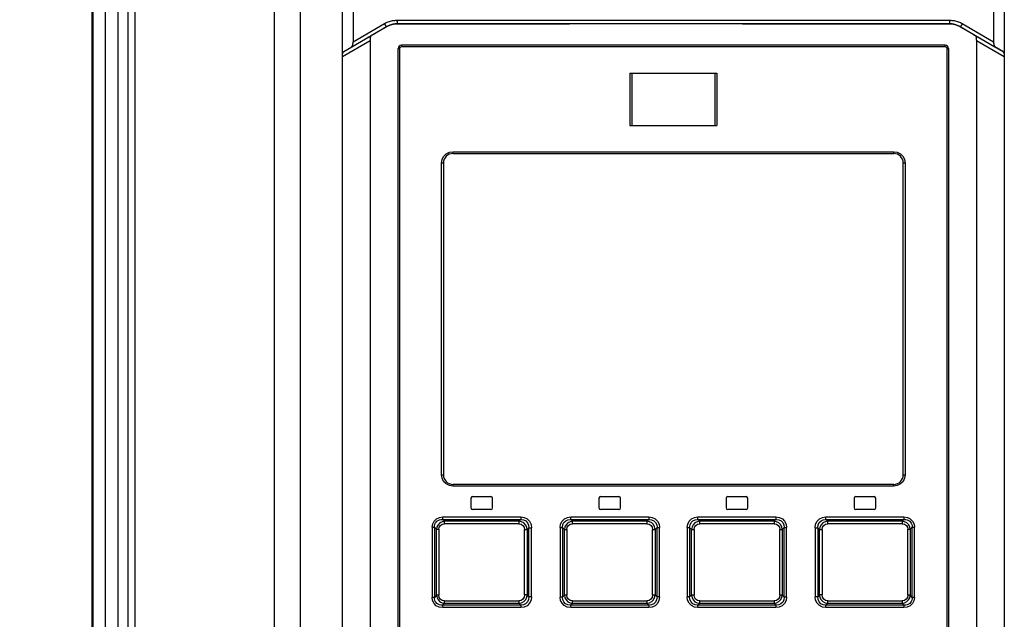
# Model space of a CAD drawing. Extents: x 0 to 594, y 0 to 420.
# Tile 21 of 105: x 68 to 90, y 257 to 271. Entities that reach past the tile are written whole.
import ezdxf

# ---------------------------------------------------------------- set-up
doc = ezdxf.new("R2010")
doc.units = 0
doc.header["$LTSCALE"] = 32.67
doc.layers.get('0').update_dxf_attribs({"linetype": 'CONTINUOUS'})
doc.layers.add('ROUNDS', color=7, linetype='CONTINUOUS')
doc.styles.get("Standard").update_dxf_attribs({"font": 'txt', "width": 0.8})
doc.dimstyles.get("Standard").update_dxf_attribs({"dimtxt": 2.5, "dimasz": 2.5, "dimexe": 1.25, "dimexo": 0.625, "dimtad": 1, "dimcen": 2.5, "dimazin": 3, "dimtfac": 1, "dimtmove": 0, "dimatfit": 3})

# ---------------------------------------------------------------- blocks, each defined once
blk = doc.blocks.new('_FILLED')
at = {"color": 0, "linetype": 'BYBLOCK'}
blk.add_solid([(0, 0), (-1, 0.1429), (-1, -0.1429)], dxfattribs=at)
blk = doc.blocks.new('*D4')
at = {"color": 2, "linetype": 'CONTINUOUS'}
for p, q in [((68.477, 284.204), (57.721, 284.204)), ((58.721, 284.204), (58.721, 215.672)), ((58.721, 147.139), (58.721, 215.672)), ((75.926, 147.139), (57.721, 147.139))]:
    blk.add_line(p, q, dxfattribs=at)
at = {"color": 2, "linetype": 'CONTINUOUS', "xscale": 3.5, "yscale": 3.5, "zscale": 3.5}
for p, rotation in [((58.721, 284.204), 90.0000000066), ((58.721, 147.139), 270.0000000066)]:
    blk.add_blockref('_FILLED', p, dxfattribs=dict(at, rotation=rotation))
at = {"color": 5, "linetype": 'CONTINUOUS', "width": 0.8}
blk.add_text('685', height=3.5, rotation=90, dxfattribs=at).set_placement((57.846, 211.472))

msp = doc.modelspace()

# ---------------------------------------------------------------- linework, layer by layer
at = {"color": 9, "linetype": 'CONTINUOUS'}
for p, q in [((69.58, 282.709), (69.58, 199.559)), ((69.878, 282.709), (69.878, 199.585)), ((74.07, 151.19), (74.07, 282.22)), ((69.307, 199.204), (69.307, 281.997)), ((73.474, 151.34), (73.474, 281.621)), ((70.114, 243.372), (70.114, 277.37)), ((70.273, 243.372), (70.273, 277.37)), ((69.291, 155.98), (69.291, 273.161)), ((75.277, 270.273), (75.994, 270.687)), ((76.284, 270.765), (78.659, 270.766)), ((76.293, 270.685), (78.664, 270.686)), ((76.293, 270.684), (76.293, 270.685)), ((78.659, 270.766), (80.246, 270.766)), ((78.664, 270.686), (80.249, 270.686)), ((80.246, 270.766), (81.835, 270.767)), ((80.249, 270.686), (81.836, 270.687)), ((81.835, 270.767), (84.22, 270.766)), ((81.836, 270.687), (84.217, 270.686)), ((84.217, 270.686), (85.804, 270.686)), ((84.22, 270.766), (85.808, 270.766)), ((88.967, 270.684), (88.967, 270.685)), ((89.266, 270.687), (89.983, 270.273)), ((75.244, 270.156), (76.043, 270.618)), ((76.043, 270.617), (76.043, 270.618)), ((89.217, 270.617), (89.217, 270.618)), ((89.217, 270.618), (90.016, 270.156)), ((75.03, 269.93), (75.67, 270.301)), ((75.063, 270.048), (75.678, 270.403)), ((89.583, 270.403), (90.197, 270.048)), ((89.59, 270.301), (90.23, 269.93)), ((76.346, 270.115), (76.31, 270.115)), ((76.346, 270.115), (76.346, 244.655)), ((88.875, 270.155), (76.386, 270.155)), ((88.915, 244.655), (88.915, 270.115)), ((88.915, 270.115), (88.95, 270.115)), ((77.566, 267.745), (87.694, 267.745)), ((77.306, 260.325), (77.306, 267.485)), ((77.35, 267.485), (77.306, 267.485)), ((87.954, 267.485), (87.91, 267.485)), ((87.954, 267.485), (87.954, 260.325)), ((77.306, 260.325), (77.35, 260.325)), ((87.91, 260.325), (87.954, 260.325)), ((87.694, 260.065), (77.566, 260.065)), ((77.337, 259.357), (79.13, 259.357)), ((80.274, 259.357), (82.068, 259.357)), ((83.192, 259.357), (84.986, 259.357)), ((86.13, 259.357), (87.923, 259.357)), ((77.093, 259.121), (77.093, 257.509)), ((77.093, 259.121), (77.143, 259.121)), ((77.143, 259.121), (77.143, 257.509)), ((77.143, 259.121), (77.193, 259.073)), ((79.082, 259.2), (77.376, 259.2)), ((79.085, 259.256), (77.379, 259.256)), ((79.274, 259.065), (79.315, 259.107)), ((79.315, 257.523), (79.315, 259.107)), ((79.315, 259.107), (79.375, 259.107)), ((79.375, 257.523), (79.375, 259.107)), ((80.03, 259.117), (80.03, 257.513)), ((80.03, 259.117), (80.084, 259.117)), ((80.084, 259.117), (80.084, 257.513)), ((80.084, 259.117), (80.13, 259.071)), ((82.023, 259.2), (80.316, 259.2)), ((82.024, 259.256), (80.318, 259.256)), ((82.212, 259.068), (82.256, 259.112)), ((82.256, 257.518), (82.256, 259.112)), ((82.256, 259.112), (82.312, 259.112)), ((82.312, 257.518), (82.312, 259.112)), ((82.948, 259.112), (82.948, 257.518)), ((82.948, 259.112), (83.005, 259.112)), ((83.005, 259.112), (83.005, 257.518)), ((83.005, 259.112), (83.048, 259.068)), ((84.943, 259.256), (83.236, 259.256)), ((84.944, 259.2), (83.237, 259.2)), ((85.13, 259.071), (85.176, 259.117)), ((85.176, 257.513), (85.176, 259.117)), ((85.176, 259.117), (85.23, 259.117)), ((85.23, 257.513), (85.23, 259.117)), ((85.885, 259.107), (85.885, 257.523)), ((85.885, 259.107), (85.945, 259.107)), ((85.945, 259.107), (85.945, 257.523)), ((85.945, 259.107), (85.986, 259.065)), ((87.881, 259.256), (86.175, 259.256)), ((87.885, 259.2), (86.178, 259.2)), ((88.067, 259.073), (88.117, 259.121)), ((88.117, 257.509), (88.117, 259.121)), ((88.117, 259.121), (88.168, 259.121)), ((88.168, 257.509), (88.168, 259.121)), ((77.193, 257.557), (77.193, 259.073)), ((77.193, 259.073), (77.244, 259.073)), ((77.244, 259.073), (77.244, 257.557)), ((79.214, 257.564), (79.214, 259.065)), ((79.214, 259.065), (79.274, 259.065)), ((79.274, 259.065), (79.274, 257.564)), ((80.13, 257.559), (80.13, 259.071)), ((80.13, 259.071), (80.184, 259.071)), ((80.184, 259.071), (80.184, 257.559)), ((82.155, 257.562), (82.155, 259.068)), ((82.155, 259.068), (82.212, 259.068)), ((82.212, 259.068), (82.212, 257.562)), ((83.048, 257.562), (83.048, 259.068)), ((83.048, 259.068), (83.105, 259.068)), ((83.105, 259.068), (83.105, 257.562)), ((85.076, 257.559), (85.076, 259.071)), ((85.076, 259.071), (85.13, 259.071)), ((85.13, 259.071), (85.13, 257.559)), ((85.986, 257.564), (85.986, 259.065)), ((85.986, 259.065), (86.046, 259.065)), ((86.046, 259.065), (86.046, 257.564)), ((88.017, 257.557), (88.017, 259.073)), ((88.017, 259.073), (88.067, 259.073)), ((88.067, 259.073), (88.067, 257.557)), ((77.193, 257.557), (77.143, 257.509)), ((77.244, 257.557), (77.193, 257.557)), ((79.274, 257.564), (79.214, 257.564)), ((79.315, 257.523), (79.274, 257.564)), ((79.375, 257.523), (79.315, 257.523)), ((80.13, 257.559), (80.084, 257.513)), ((80.184, 257.559), (80.13, 257.559)), ((82.212, 257.562), (82.155, 257.562)), ((82.256, 257.518), (82.212, 257.562)), ((82.312, 257.518), (82.256, 257.518)), ((83.005, 257.518), (82.948, 257.518)), ((83.048, 257.562), (83.005, 257.518)), ((83.105, 257.562), (83.048, 257.562)), ((85.13, 257.559), (85.076, 257.559)), ((85.176, 257.513), (85.13, 257.559)), ((85.945, 257.523), (85.885, 257.523)), ((85.986, 257.564), (85.945, 257.523)), ((86.046, 257.564), (85.986, 257.564)), ((88.067, 257.557), (88.017, 257.557)), ((88.117, 257.509), (88.067, 257.557)), ((77.143, 257.509), (77.093, 257.509)), ((77.376, 257.43), (79.082, 257.43)), ((77.379, 257.374), (79.085, 257.373)), ((80.084, 257.513), (80.03, 257.513)), ((80.316, 257.43), (82.023, 257.43)), ((80.318, 257.373), (82.024, 257.373)), ((83.236, 257.373), (84.943, 257.373)), ((83.237, 257.43), (84.944, 257.43)), ((85.23, 257.513), (85.176, 257.513)), ((86.175, 257.373), (87.881, 257.374)), ((86.178, 257.43), (87.885, 257.43)), ((88.168, 257.509), (88.117, 257.509)), ((79.13, 257.273), (77.337, 257.273)), ((82.068, 257.273), (80.274, 257.273)), ((84.986, 257.273), (83.192, 257.273)), ((87.923, 257.273), (86.13, 257.273))]:
    msp.add_line(p, q, dxfattribs=at)
at = {"color": 7, "linetype": 'CONTINUOUS'}
for p, q in [((69.306, 199.204), (69.306, 281.997)), ((75.03, 151.213), (75.03, 281.621)), ((69.28, 273.161), (69.28, 155.98)), ((75.277, 271.166), (75.277, 270.273)), ((89.983, 271.166), (89.983, 270.273)), ((78.664, 270.685), (76.293, 270.684)), ((80.249, 270.686), (78.664, 270.685)), ((81.836, 270.686), (80.249, 270.686)), ((84.217, 270.686), (81.836, 270.686)), ((85.804, 270.685), (84.217, 270.686)), ((75.678, 270.403), (75.692, 270.413)), ((75.696, 270.415), (75.703, 270.419)), ((75.703, 270.419), (75.717, 270.428)), ((75.717, 270.428), (75.761, 270.453)), ((75.761, 270.453), (75.824, 270.49)), ((75.824, 270.49), (76.043, 270.617)), ((89.217, 270.617), (89.461, 270.476)), ((89.461, 270.476), (89.516, 270.444)), ((89.516, 270.444), (89.548, 270.425)), ((89.548, 270.425), (89.557, 270.419)), ((89.583, 270.403), (89.568, 270.413)), ((75.67, 270.301), (75.67, 244.433)), ((88.87, 270.195), (76.39, 270.195)), ((89.59, 270.308), (89.59, 244.433)), ((75.063, 270.048), (75.244, 270.156)), ((76.31, 244.655), (76.31, 270.115)), ((88.95, 270.115), (88.95, 244.655)), ((90.197, 270.048), (90.016, 270.156)), ((77.57, 267.705), (87.69, 267.705)), ((77.35, 267.485), (77.35, 260.325)), ((87.91, 260.325), (87.91, 267.485)), ((87.69, 260.105), (77.57, 260.105)), ((77.98, 259.785), (77.98, 259.565)), ((78.02, 259.825), (78.44, 259.825)), ((78.48, 259.565), (78.48, 259.785)), ((80.92, 259.785), (80.92, 259.565)), ((80.96, 259.825), (81.38, 259.825)), ((81.42, 259.565), (81.42, 259.785)), ((83.84, 259.785), (83.84, 259.565)), ((83.88, 259.825), (84.3, 259.825)), ((84.34, 259.565), (84.34, 259.785)), ((86.78, 259.785), (86.78, 259.565)), ((86.82, 259.825), (87.24, 259.825)), ((87.28, 259.565), (87.28, 259.785)), ((78.44, 259.525), (78.02, 259.525)), ((81.38, 259.525), (80.96, 259.525)), ((84.3, 259.525), (83.88, 259.525)), ((87.24, 259.525), (86.82, 259.525)), ((77.379, 259.256), (77.333, 259.301)), ((77.333, 259.301), (79.128, 259.301)), ((79.128, 259.301), (79.085, 259.256)), ((80.318, 259.256), (80.273, 259.301)), ((80.273, 259.301), (82.068, 259.301)), ((82.068, 259.301), (82.024, 259.256)), ((83.236, 259.256), (83.192, 259.301)), ((83.192, 259.301), (84.987, 259.301)), ((84.987, 259.301), (84.943, 259.256)), ((86.175, 259.256), (86.132, 259.301)), ((86.132, 259.301), (87.927, 259.301)), ((87.927, 259.301), (87.881, 259.256)), ((77.333, 257.329), (77.379, 257.374)), ((79.128, 257.329), (77.333, 257.329)), ((79.085, 257.373), (79.128, 257.329)), ((80.273, 257.329), (80.318, 257.373)), ((82.068, 257.329), (80.273, 257.329)), ((82.024, 257.373), (82.068, 257.329)), ((83.192, 257.329), (83.236, 257.373)), ((84.987, 257.329), (83.192, 257.329)), ((84.943, 257.373), (84.987, 257.329)), ((86.132, 257.329), (86.175, 257.373)), ((87.927, 257.329), (86.132, 257.329)), ((87.881, 257.374), (87.927, 257.329))]:
    msp.add_line(p, q, dxfattribs=at)
for points in [[(90.23, 281.621), (90.23, 149.427), (90.23, 149.4)], [(76.081, 270.637), (76.068, 270.63), (76.056, 270.624), (76.043, 270.617)], [(76.293, 270.684), (76.273, 270.684), (76.253, 270.682), (76.232, 270.68), (76.21, 270.677), (76.188, 270.673), (76.166, 270.668), (76.144, 270.661), (76.123, 270.654), (76.102, 270.646), (76.081, 270.637)], [(88.967, 270.684), (88.178, 270.685), (87.387, 270.685), (85.804, 270.685)], [(89.179, 270.637), (89.159, 270.646), (89.138, 270.654), (89.116, 270.661), (89.095, 270.667), (89.073, 270.673), (89.051, 270.677), (89.029, 270.68), (89.008, 270.682), (88.987, 270.684), (88.967, 270.684)], [(89.217, 270.617), (89.204, 270.624), (89.192, 270.63), (89.179, 270.637)], [(75.692, 270.413), (75.694, 270.414), (75.696, 270.415)], [(89.557, 270.419), (89.564, 270.415), (89.566, 270.414), (89.568, 270.413)], [(75.244, 270.156), (75.247, 270.157), (75.249, 270.159), (75.251, 270.162), (75.253, 270.165), (75.256, 270.169), (75.258, 270.173), (75.26, 270.178), (75.262, 270.183), (75.264, 270.189), (75.266, 270.195), (75.268, 270.202), (75.27, 270.209), (75.272, 270.216), (75.273, 270.223), (75.274, 270.231), (75.275, 270.238), (75.276, 270.245), (75.276, 270.253), (75.277, 270.26), (75.277, 270.267), (75.277, 270.273)], [(75.678, 270.403), (75.677, 270.403), (75.677, 270.402), (75.676, 270.401), (75.676, 270.399), (75.675, 270.397), (75.675, 270.394), (75.674, 270.391), (75.674, 270.387), (75.673, 270.383), (75.673, 270.379), (75.672, 270.374), (75.672, 270.368), (75.672, 270.363), (75.671, 270.356), (75.671, 270.35), (75.671, 270.343), (75.671, 270.336), (75.67, 270.329), (75.67, 270.322), (75.67, 270.315), (75.67, 270.308), (75.67, 270.301)], [(89.59, 270.308), (89.59, 270.315), (89.59, 270.322), (89.59, 270.329), (89.59, 270.336), (89.589, 270.343), (89.589, 270.35), (89.589, 270.356), (89.588, 270.363), (89.588, 270.368), (89.588, 270.374), (89.587, 270.379), (89.587, 270.383), (89.586, 270.387), (89.586, 270.391), (89.585, 270.394), (89.585, 270.397), (89.584, 270.399), (89.584, 270.401), (89.583, 270.402), (89.583, 270.403), (89.583, 270.403)], [(89.983, 270.273), (89.983, 270.267), (89.983, 270.26), (89.984, 270.253), (89.984, 270.245), (89.985, 270.238), (89.986, 270.231), (89.987, 270.223), (89.989, 270.216), (89.99, 270.209), (89.992, 270.202), (89.994, 270.195), (89.996, 270.189), (89.998, 270.183), (90, 270.178), (90.002, 270.173), (90.004, 270.169), (90.007, 270.165), (90.009, 270.162), (90.011, 270.159), (90.013, 270.157), (90.016, 270.156)], [(75.03, 269.93), (75.03, 269.937), (75.03, 269.944), (75.031, 269.951), (75.031, 269.958), (75.032, 269.966), (75.033, 269.973), (75.034, 269.98), (75.036, 269.988), (75.037, 269.995), (75.039, 270.002), (75.041, 270.008), (75.043, 270.015), (75.045, 270.021), (75.047, 270.026), (75.049, 270.031), (75.052, 270.035), (75.054, 270.039), (75.056, 270.042), (75.058, 270.044), (75.061, 270.046), (75.063, 270.048)], [(90.197, 270.048), (90.199, 270.046), (90.202, 270.044), (90.204, 270.042), (90.206, 270.039), (90.209, 270.035), (90.211, 270.031), (90.213, 270.026), (90.215, 270.021), (90.217, 270.015), (90.219, 270.008), (90.221, 270.002), (90.223, 269.995), (90.224, 269.988), (90.226, 269.98), (90.227, 269.973), (90.228, 269.966), (90.229, 269.958), (90.229, 269.951), (90.23, 269.944), (90.23, 269.937), (90.23, 269.93)]]:
    msp.add_lwpolyline(points, dxfattribs=at)
at = {"color": 9, "linetype": 'CONTINUOUS'}
for points in [[(75.994, 270.687), (76.016, 270.699), (76.039, 270.71), (76.062, 270.72), (76.085, 270.73), (76.109, 270.738), (76.134, 270.745), (76.158, 270.751), (76.183, 270.756), (76.208, 270.76), (76.233, 270.762), (76.259, 270.764), (76.284, 270.765)], [(75.994, 270.687), (75.997, 270.682), (76, 270.677), (76.003, 270.672), (76.006, 270.667), (76.009, 270.662), (76.012, 270.657), (76.014, 270.653), (76.017, 270.648), (76.02, 270.644), (76.023, 270.64), (76.025, 270.636), (76.028, 270.633), (76.03, 270.63), (76.032, 270.627), (76.034, 270.625), (76.036, 270.623), (76.038, 270.621), (76.039, 270.619), (76.04, 270.618), (76.042, 270.618), (76.042, 270.617), (76.043, 270.618)], [(76.043, 270.618), (76.062, 270.628), (76.082, 270.638), (76.102, 270.646), (76.122, 270.654), (76.143, 270.661), (76.164, 270.668), (76.185, 270.673), (76.206, 270.677), (76.228, 270.68), (76.249, 270.683), (76.271, 270.684), (76.293, 270.685)], [(76.284, 270.765), (76.284, 270.759), (76.284, 270.753), (76.284, 270.747), (76.284, 270.741), (76.285, 270.736), (76.285, 270.73), (76.285, 270.725), (76.286, 270.72), (76.286, 270.715), (76.286, 270.71), (76.287, 270.706), (76.287, 270.702), (76.288, 270.699), (76.289, 270.696), (76.289, 270.693), (76.29, 270.69), (76.29, 270.688), (76.291, 270.687), (76.292, 270.686), (76.292, 270.685), (76.293, 270.685)], [(85.804, 270.686), (87.387, 270.686), (88.178, 270.685), (88.967, 270.685)], [(85.808, 270.766), (87.394, 270.766), (88.186, 270.765), (88.976, 270.765)], [(88.976, 270.765), (88.976, 270.759), (88.976, 270.753), (88.976, 270.747), (88.976, 270.741), (88.975, 270.736), (88.975, 270.73), (88.975, 270.725), (88.974, 270.72), (88.974, 270.715), (88.974, 270.71), (88.973, 270.706), (88.973, 270.702), (88.972, 270.699), (88.972, 270.696), (88.971, 270.693), (88.97, 270.69), (88.97, 270.688), (88.969, 270.687), (88.968, 270.686), (88.968, 270.685), (88.967, 270.685)], [(88.967, 270.685), (88.989, 270.684), (89.011, 270.683), (89.032, 270.68), (89.054, 270.677), (89.075, 270.673), (89.097, 270.668), (89.117, 270.661), (89.138, 270.654), (89.158, 270.646), (89.178, 270.638), (89.198, 270.628), (89.217, 270.618)], [(88.976, 270.765), (89.001, 270.764), (89.027, 270.762), (89.052, 270.76), (89.077, 270.756), (89.102, 270.751), (89.126, 270.745), (89.151, 270.738), (89.175, 270.73), (89.198, 270.72), (89.222, 270.71), (89.244, 270.699), (89.266, 270.687)], [(89.266, 270.687), (89.263, 270.682), (89.26, 270.677), (89.257, 270.672), (89.254, 270.667), (89.252, 270.662), (89.249, 270.657), (89.246, 270.653), (89.243, 270.648), (89.24, 270.644), (89.237, 270.64), (89.235, 270.636), (89.232, 270.633), (89.23, 270.63), (89.228, 270.627), (89.226, 270.625), (89.224, 270.623), (89.222, 270.621), (89.221, 270.619), (89.22, 270.618), (89.219, 270.618), (89.218, 270.617), (89.217, 270.618)], [(76.39, 270.195), (76.388, 270.189), (76.386, 270.175), (76.386, 270.155)], [(88.875, 270.155), (88.874, 270.175), (88.872, 270.19), (88.87, 270.195)], [(76.386, 270.155), (76.366, 270.15), (76.351, 270.135), (76.346, 270.115)], [(88.915, 270.115), (88.909, 270.135), (88.895, 270.149), (88.875, 270.155)], [(77.306, 267.485), (77.319, 267.565), (77.356, 267.637), (77.414, 267.695), (77.487, 267.732), (77.566, 267.745)], [(77.566, 267.745), (77.567, 267.724), (77.568, 267.71), (77.57, 267.705)], [(87.69, 267.705), (87.692, 267.711), (87.693, 267.725), (87.694, 267.745)], [(87.694, 267.745), (87.773, 267.732), (87.846, 267.695), (87.905, 267.637), (87.941, 267.564), (87.954, 267.485)], [(77.566, 260.065), (77.487, 260.077), (77.414, 260.114), (77.356, 260.173), (77.319, 260.246), (77.306, 260.325)], [(87.954, 260.325), (87.941, 260.245), (87.904, 260.172), (87.846, 260.114), (87.773, 260.077), (87.694, 260.065)], [(77.57, 260.105), (77.568, 260.099), (77.567, 260.085), (77.566, 260.065)], [(87.694, 260.065), (87.693, 260.085), (87.692, 260.1), (87.69, 260.105)], [(77.093, 259.121), (77.104, 259.197), (77.138, 259.262), (77.191, 259.313), (77.258, 259.345), (77.337, 259.357)], [(77.333, 259.301), (77.335, 259.313), (77.336, 259.333), (77.337, 259.357)], [(79.13, 259.357), (79.13, 259.333), (79.129, 259.313), (79.128, 259.301)], [(79.13, 259.357), (79.208, 259.345), (79.276, 259.31), (79.329, 259.256), (79.363, 259.186), (79.375, 259.107)], [(80.03, 259.117), (80.042, 259.194), (80.076, 259.261), (80.129, 259.313), (80.197, 259.345), (80.274, 259.357)], [(80.273, 259.301), (80.274, 259.313), (80.274, 259.333), (80.274, 259.357)], [(82.068, 259.357), (82.068, 259.333), (82.068, 259.313), (82.068, 259.301)], [(82.068, 259.357), (82.147, 259.345), (82.215, 259.311), (82.267, 259.257), (82.301, 259.189), (82.312, 259.112)], [(82.948, 259.112), (82.96, 259.191), (82.994, 259.259), (83.048, 259.312), (83.115, 259.345), (83.192, 259.357)], [(83.192, 259.301), (83.192, 259.313), (83.192, 259.333), (83.192, 259.357)], [(84.986, 259.357), (84.986, 259.333), (84.986, 259.314), (84.987, 259.301)], [(84.986, 259.357), (85.065, 259.345), (85.133, 259.311), (85.186, 259.258), (85.219, 259.192), (85.23, 259.117)], [(85.885, 259.107), (85.898, 259.187), (85.932, 259.257), (85.986, 259.311), (86.054, 259.345), (86.13, 259.357)], [(86.132, 259.301), (86.131, 259.313), (86.13, 259.333), (86.13, 259.357)], [(87.923, 259.357), (87.924, 259.333), (87.925, 259.314), (87.927, 259.301)], [(87.923, 259.357), (88.004, 259.345), (88.072, 259.311), (88.124, 259.259), (88.157, 259.194), (88.168, 259.121)], [(77.143, 259.121), (77.145, 259.155), (77.152, 259.186), (77.165, 259.214), (77.182, 259.239), (77.203, 259.26), (77.229, 259.278), (77.259, 259.291), (77.294, 259.299), (77.333, 259.301)], [(77.379, 259.256), (77.32, 259.245), (77.269, 259.219), (77.229, 259.178), (77.203, 259.129), (77.193, 259.073)], [(77.244, 259.073), (77.254, 259.124), (77.281, 259.163), (77.322, 259.19), (77.376, 259.2)], [(77.375, 259.2), (77.376, 259.223), (77.377, 259.243), (77.379, 259.256)], [(79.085, 259.256), (79.083, 259.244), (79.082, 259.224), (79.082, 259.2)], [(79.082, 259.2), (79.134, 259.19), (79.176, 259.161), (79.204, 259.119), (79.214, 259.065)], [(79.274, 259.065), (79.263, 259.125), (79.236, 259.178), (79.194, 259.219), (79.142, 259.246), (79.085, 259.256)], [(79.128, 259.301), (79.19, 259.292), (79.242, 259.266), (79.283, 259.224), (79.307, 259.171), (79.315, 259.107)], [(80.084, 259.117), (80.092, 259.179), (80.117, 259.23), (80.159, 259.27), (80.21, 259.293), (80.273, 259.301)], [(80.318, 259.256), (80.259, 259.246), (80.207, 259.219), (80.167, 259.178), (80.141, 259.127), (80.13, 259.071)], [(80.184, 259.071), (80.194, 259.122), (80.222, 259.163), (80.264, 259.19), (80.316, 259.2)], [(80.316, 259.2), (80.316, 259.224), (80.317, 259.243), (80.318, 259.256)], [(82.024, 259.256), (82.023, 259.244), (82.023, 259.224), (82.023, 259.2)], [(82.023, 259.2), (82.076, 259.19), (82.118, 259.162), (82.145, 259.12), (82.155, 259.068)], [(82.212, 259.068), (82.201, 259.127), (82.174, 259.179), (82.133, 259.22), (82.082, 259.246), (82.024, 259.256)], [(82.068, 259.301), (82.131, 259.292), (82.184, 259.267), (82.224, 259.225), (82.248, 259.173), (82.256, 259.112)], [(83.005, 259.112), (83.013, 259.176), (83.038, 259.228), (83.08, 259.269), (83.131, 259.293), (83.192, 259.301)], [(83.236, 259.256), (83.178, 259.246), (83.126, 259.219), (83.085, 259.177), (83.059, 259.126), (83.048, 259.068)], [(83.105, 259.068), (83.115, 259.121), (83.143, 259.163), (83.185, 259.19), (83.237, 259.2)], [(83.237, 259.2), (83.237, 259.224), (83.237, 259.243), (83.236, 259.256)], [(84.943, 259.256), (84.943, 259.244), (84.944, 259.224), (84.944, 259.2)], [(85.13, 259.071), (85.119, 259.129), (85.092, 259.179), (85.051, 259.22), (85.001, 259.246), (84.943, 259.256)], [(84.944, 259.2), (84.998, 259.19), (85.039, 259.162), (85.066, 259.121), (85.076, 259.071)], [(84.987, 259.301), (85.052, 259.293), (85.105, 259.267), (85.146, 259.226), (85.169, 259.176), (85.176, 259.117)], [(85.945, 259.107), (85.953, 259.172), (85.979, 259.226), (86.021, 259.268), (86.073, 259.293), (86.132, 259.301)], [(86.175, 259.256), (86.117, 259.246), (86.065, 259.218), (86.024, 259.177), (85.997, 259.125), (85.986, 259.065)], [(86.046, 259.065), (86.057, 259.119), (86.085, 259.162), (86.127, 259.19), (86.178, 259.2)], [(86.178, 259.2), (86.178, 259.223), (86.177, 259.243), (86.175, 259.256)], [(87.881, 259.256), (87.883, 259.244), (87.884, 259.224), (87.885, 259.2)], [(88.067, 259.073), (88.057, 259.13), (88.03, 259.18), (87.99, 259.22), (87.939, 259.245), (87.881, 259.256)], [(87.885, 259.2), (87.939, 259.19), (87.981, 259.162), (88.007, 259.122), (88.017, 259.073)], [(87.927, 259.301), (87.966, 259.299), (88.001, 259.291), (88.031, 259.278), (88.057, 259.26), (88.078, 259.239), (88.095, 259.214), (88.108, 259.186), (88.115, 259.155), (88.117, 259.121)], [(77.193, 257.557), (77.204, 257.5), (77.23, 257.45), (77.27, 257.41), (77.321, 257.384), (77.379, 257.374)], [(77.376, 257.43), (77.321, 257.44), (77.279, 257.468), (77.253, 257.508), (77.244, 257.557)], [(79.214, 257.564), (79.203, 257.51), (79.175, 257.467), (79.133, 257.44), (79.082, 257.43)], [(79.085, 257.373), (79.143, 257.384), (79.195, 257.411), (79.236, 257.453), (79.263, 257.505), (79.274, 257.564)], [(79.315, 257.523), (79.307, 257.458), (79.281, 257.403), (79.239, 257.362), (79.188, 257.337), (79.128, 257.329)], [(79.375, 257.523), (79.362, 257.442), (79.328, 257.373), (79.274, 257.318), (79.206, 257.284), (79.13, 257.273)], [(80.13, 257.559), (80.141, 257.501), (80.168, 257.451), (80.209, 257.41), (80.26, 257.384), (80.318, 257.373)], [(80.316, 257.43), (80.262, 257.44), (80.221, 257.468), (80.194, 257.509), (80.184, 257.559)], [(82.155, 257.562), (82.145, 257.509), (82.117, 257.467), (82.075, 257.44), (82.023, 257.43)], [(82.024, 257.373), (82.083, 257.384), (82.134, 257.411), (82.175, 257.452), (82.201, 257.504), (82.212, 257.562)], [(82.256, 257.518), (82.247, 257.454), (82.222, 257.401), (82.18, 257.361), (82.129, 257.337), (82.068, 257.329)], [(82.312, 257.518), (82.3, 257.439), (82.266, 257.371), (82.212, 257.318), (82.145, 257.284), (82.068, 257.273)], [(83.192, 257.273), (83.113, 257.285), (83.045, 257.319), (82.993, 257.373), (82.959, 257.441), (82.948, 257.518)], [(83.192, 257.329), (83.129, 257.337), (83.076, 257.363), (83.036, 257.405), (83.012, 257.457), (83.005, 257.518)], [(83.048, 257.562), (83.059, 257.503), (83.086, 257.451), (83.127, 257.41), (83.179, 257.384), (83.236, 257.373)], [(83.237, 257.43), (83.184, 257.44), (83.142, 257.468), (83.115, 257.51), (83.105, 257.562)], [(84.943, 257.373), (85.001, 257.384), (85.053, 257.411), (85.093, 257.452), (85.119, 257.502), (85.13, 257.559)], [(85.076, 257.559), (85.066, 257.507), (85.038, 257.467), (84.997, 257.44), (84.944, 257.43)], [(86.13, 257.273), (86.052, 257.285), (85.984, 257.32), (85.931, 257.374), (85.897, 257.444), (85.885, 257.523)], [(86.132, 257.329), (86.07, 257.338), (86.018, 257.364), (85.977, 257.406), (85.953, 257.459), (85.945, 257.523)], [(85.986, 257.564), (85.997, 257.505), (86.024, 257.452), (86.066, 257.411), (86.118, 257.384), (86.175, 257.373)], [(86.178, 257.43), (86.126, 257.44), (86.084, 257.468), (86.056, 257.511), (86.046, 257.564)], [(87.881, 257.374), (87.94, 257.385), (87.991, 257.411), (88.031, 257.452), (88.057, 257.501), (88.067, 257.557)], [(88.017, 257.557), (88.006, 257.506), (87.979, 257.466), (87.938, 257.44), (87.885, 257.43)], [(77.337, 257.273), (77.256, 257.285), (77.188, 257.318), (77.136, 257.371), (77.103, 257.436), (77.093, 257.509)], [(77.333, 257.329), (77.294, 257.331), (77.26, 257.339), (77.229, 257.352), (77.203, 257.37), (77.182, 257.391), (77.165, 257.415), (77.152, 257.444), (77.145, 257.475), (77.143, 257.509)], [(77.337, 257.273), (77.336, 257.296), (77.335, 257.316), (77.333, 257.329)], [(77.379, 257.374), (77.377, 257.386), (77.376, 257.406), (77.375, 257.43)], [(79.082, 257.43), (79.082, 257.406), (79.083, 257.386), (79.085, 257.373)], [(79.128, 257.329), (79.129, 257.317), (79.13, 257.297), (79.13, 257.273)], [(80.274, 257.273), (80.195, 257.285), (80.127, 257.319), (80.074, 257.372), (80.041, 257.438), (80.03, 257.513)], [(80.273, 257.329), (80.208, 257.337), (80.155, 257.363), (80.114, 257.404), (80.091, 257.454), (80.084, 257.513)], [(80.274, 257.273), (80.274, 257.296), (80.274, 257.316), (80.273, 257.329)], [(80.318, 257.373), (80.317, 257.386), (80.316, 257.406), (80.316, 257.43)], [(82.023, 257.43), (82.023, 257.406), (82.023, 257.386), (82.024, 257.373)], [(82.068, 257.329), (82.068, 257.317), (82.068, 257.297), (82.068, 257.273)], [(83.192, 257.273), (83.192, 257.297), (83.192, 257.317), (83.192, 257.329)], [(83.236, 257.373), (83.237, 257.386), (83.237, 257.406), (83.237, 257.43)], [(84.944, 257.43), (84.944, 257.406), (84.943, 257.386), (84.943, 257.373)], [(85.23, 257.513), (85.218, 257.436), (85.184, 257.369), (85.131, 257.317), (85.063, 257.284), (84.986, 257.273)], [(84.987, 257.329), (84.986, 257.317), (84.986, 257.297), (84.986, 257.273)], [(85.176, 257.513), (85.168, 257.451), (85.143, 257.4), (85.101, 257.36), (85.05, 257.336), (84.987, 257.329)], [(86.13, 257.273), (86.13, 257.297), (86.131, 257.317), (86.132, 257.329)], [(86.175, 257.373), (86.177, 257.386), (86.178, 257.406), (86.178, 257.43)], [(87.885, 257.43), (87.884, 257.406), (87.883, 257.387), (87.881, 257.374)], [(88.168, 257.509), (88.156, 257.433), (88.122, 257.367), (88.069, 257.317), (88.002, 257.284), (87.923, 257.273)], [(87.927, 257.329), (87.925, 257.317), (87.924, 257.297), (87.923, 257.273)], [(88.117, 257.509), (88.115, 257.475), (88.108, 257.444), (88.095, 257.416), (88.078, 257.391), (88.057, 257.37), (88.031, 257.352), (88.001, 257.339), (87.966, 257.331), (87.927, 257.329)]]:
    msp.add_lwpolyline(points, dxfattribs=at)
at = {"color": 7, "linetype": 'CONTINUOUS'}
for centre, radius, start, end in [((76.39, 270.115), 0.08, 90, 180), ((88.87, 270.115), 0.08, 0, 90), ((77.57, 267.485), 0.22, 90, 180), ((87.69, 267.485), 0.22, 0, 90), ((77.57, 260.325), 0.22, 180, 270), ((87.69, 260.325), 0.22, 270, 360), ((78.02, 259.785), 0.04, 90, 180), ((78.44, 259.785), 0.04, 0, 90), ((80.96, 259.785), 0.04, 90, 180), ((81.38, 259.785), 0.04, 0, 90), ((83.88, 259.785), 0.04, 90, 180), ((84.3, 259.785), 0.04, 0, 90), ((86.82, 259.785), 0.04, 90, 180), ((87.24, 259.785), 0.04, 0, 90), ((78.02, 259.565), 0.04, 180, 270), ((78.44, 259.565), 0.04, 270, 360), ((80.96, 259.565), 0.04, 180, 270), ((81.38, 259.565), 0.04, 270, 360), ((83.88, 259.565), 0.04, 180, 270), ((84.3, 259.565), 0.04, 270, 360), ((86.82, 259.565), 0.04, 180, 270), ((87.24, 259.565), 0.04, 270, 360)]:
    msp.add_arc(centre, radius, start, end, dxfattribs=at)
at = {"layer": 'ROUNDS', "color": 7, "linetype": 'CONTINUOUS'}
for p, q in [((81.63, 269.55), (81.63, 268.35)), ((81.63, 269.55), (83.63, 269.55)), ((83.63, 269.55), (83.63, 268.35)), ((81.63, 268.35), (83.63, 268.35))]:
    msp.add_line(p, q, dxfattribs=at)
at = {"layer": 'ROUNDS', "color": 9, "linetype": 'CONTINUOUS'}
for p, q in [((81.679, 269.55), (81.679, 268.35)), ((83.581, 269.55), (83.581, 268.35))]:
    msp.add_line(p, q, dxfattribs=at)

# ---------------------------------------------------------------- dimensions: what is measured, and where the dimension line sits
at = {"color": 2, "linetype": 'CONTINUOUS'}
dim = msp.add_linear_dim(base=(58.7207, 147.1394), p1=(68.477, 284.2041), p2=(75.926, 147.1394), angle=270, dimstyle='Standard', dxfattribs=at)
dim.commit()
dim.dimension.update_dxf_attribs({"geometry": '*D4', "text_midpoint": (56.0957, 215.6718), "dimtype": 128})

doc.saveas('drawing.dxf')
